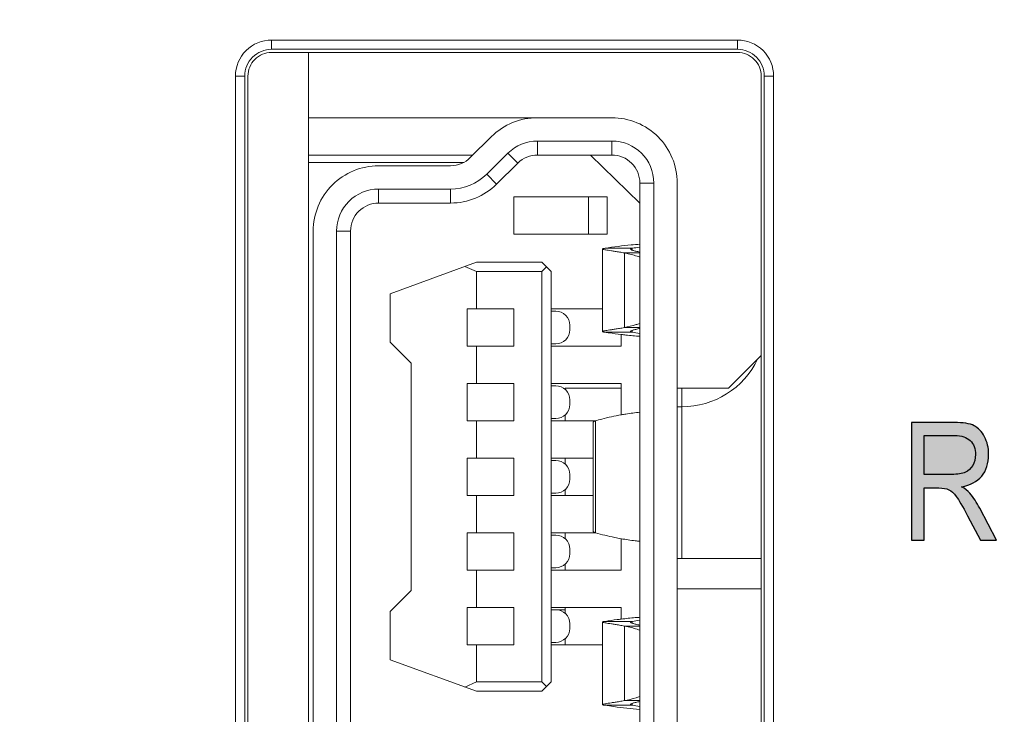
# Model space of a CAD drawing. Header units: millimetres. Extents: x -296 to 295, y -209 to 209.
# Tile 63 of 144: x -250 to -239, y 128 to 136. Entities that reach past the tile are written whole.
import ezdxf

# ---------------------------------------------------------------- set-up
doc = ezdxf.new("R2010")
doc.units = ezdxf.units.MM
doc.header["$MEASUREMENT"] = 0
doc.layers.add('layer 1', color=7, linetype='Continuous')

msp = doc.modelspace()

# ---------------------------------------------------------------- hatches: boundary and pattern name
at = {"layer": 'layer 1'}
h = msp.add_hatch(color=8, dxfattribs=at)
edge = h.paths.add_edge_path()
edge.add_spline(control_points=[(-240.3942, 130.1408), (-240.3942, 130.1408), (-240.3942, 131.4038), (-240.3942, 131.4038), (-240.3942, 131.4038), (-239.9353, 131.4038), (-239.9353, 131.4038), (-239.8394, 131.4038), (-239.7689, 131.392), (-239.723, 131.3685), (-239.6774, 131.345), (-239.6401, 131.3056), (-239.6107, 131.2509), (-239.5816, 131.1959), (-239.5669, 131.1321), (-239.5669, 131.0598), (-239.5669, 130.9642), (-239.5916, 130.8869), (-239.6413, 130.8278), (-239.691, 130.7687), (-239.7633, 130.7311), (-239.8579, 130.7149), (-239.8194, 130.692), (-239.79, 130.6691), (-239.7698, 130.6456), (-239.7292, 130.5974), (-239.6933, 130.5436), (-239.6624, 130.4845), (-239.6624, 130.4845), (-239.4822, 130.1408), (-239.4822, 130.1408), (-239.4822, 130.1408), (-239.6542, 130.1408), (-239.6542, 130.1408), (-239.6542, 130.1408), (-239.7927, 130.403), (-239.7927, 130.403), (-239.8462, 130.5053), (-239.8865, 130.5747), (-239.9138, 130.6106), (-239.9409, 130.6465), (-239.967, 130.6706), (-239.9926, 130.6829), (-240.0179, 130.6955), (-240.0534, 130.7017), (-240.099, 130.7017), (-240.099, 130.7017), (-240.2566, 130.7017), (-240.2566, 130.7017), (-240.2566, 130.7017), (-240.2566, 130.1408), (-240.2566, 130.1408), (-240.2566, 130.1408), (-240.3942, 130.1408), (-240.3942, 130.1408)], knot_values=[0, 0, 0, 0, 0.0555556, 0.0555556, 0.0555556, 0.1111111, 0.1111111, 0.1111111, 0.1666667, 0.1666667, 0.1666667, 0.2222222, 0.2222222, 0.2222222, 0.2777778, 0.2777778, 0.2777778, 0.3333333, 0.3333333, 0.3333333, 0.3888889, 0.3888889, 0.3888889, 0.4444444, 0.4444444, 0.4444444, 0.5, 0.5, 0.5, 0.5555556, 0.5555556, 0.5555556, 0.6111111, 0.6111111, 0.6111111, 0.6666667, 0.6666667, 0.6666667, 0.7222222, 0.7222222, 0.7222222, 0.7777778, 0.7777778, 0.7777778, 0.8333333, 0.8333333, 0.8333333, 0.8888889, 0.8888889, 0.8888889, 0.9444444, 0.9444444, 0.9444444, 1, 1, 1, 1], degree=3, periodic=1)
h = msp.add_hatch(color=8, dxfattribs=at)
edge = h.paths.add_edge_path()
edge.add_spline(control_points=[(-240.2566, 130.8464), (-240.2566, 130.8464), (-239.9626, 130.8464), (-239.9626, 130.8464), (-239.8982, 130.8464), (-239.8497, 130.854), (-239.8162, 130.8696), (-239.783, 130.8852), (-239.7568, 130.9096), (-239.7371, 130.9428), (-239.7177, 130.9763), (-239.708, 131.0151), (-239.708, 131.0592), (-239.708, 131.123), (-239.7265, 131.1733), (-239.7639, 131.2097), (-239.8012, 131.2462), (-239.8565, 131.2644), (-239.93, 131.2644), (-239.93, 131.2644), (-240.2566, 131.2644), (-240.2566, 131.2644), (-240.2566, 131.2644), (-240.2566, 130.8464), (-240.2566, 130.8464)], knot_values=[0, 0, 0, 0, 0.125, 0.125, 0.125, 0.25, 0.25, 0.25, 0.375, 0.375, 0.375, 0.5, 0.5, 0.5, 0.625, 0.625, 0.625, 0.75, 0.75, 0.75, 0.875, 0.875, 0.875, 1, 1, 1, 1], degree=3, periodic=1)

# ---------------------------------------------------------------- linework, layer by layer
at = {"layer": 'layer 1', "color": 1, "lineweight": 0}
msp.add_open_spline([(295.3283, 209.2747), (295.3283, 209.2747), (295.3283, -208.9236), (295.3283, -208.9236), (295.3283, -208.9236), (-296.1944, -208.9236), (-296.1944, -208.9236), (-296.1944, -208.9236), (-296.1944, 209.2747), (-296.1944, 209.2747), (-296.1944, 209.2747), (295.3283, 209.2747), (295.3283, 209.2747)], degree=3, knots=[0, 0, 0, 0, 0.25, 0.25, 0.25, 0.5, 0.5, 0.5, 0.75, 0.75, 0.75, 1, 1, 1, 1], dxfattribs=at)
at = {"layer": 'layer 1', "color": 5, "lineweight": 0}
msp.add_open_spline([(-281.2487, 194.7284), (-281.2487, 194.7284), (-281.2487, -197.0649), (-281.2487, -197.0649), (-281.2487, -197.0649), (283.3586, -197.0649), (283.3586, -197.0649)], degree=3, knots=[0, 0, 0, 0, 0.5, 0.5, 0.5, 1, 1, 1, 1], dxfattribs=at)
at = {"layer": 'layer 1', "lineweight": 9}
msp.add_open_spline([(-241.2543, 116.9314), (-241.2543, 117.4836), (-241.702, 117.9314), (-242.2543, 117.9314), (-242.8066, 117.9314), (-243.2543, 117.4836), (-243.2543, 116.9314), (-243.2543, 116.3791), (-242.8066, 115.9314), (-242.2543, 115.9314), (-241.702, 115.9313), (-241.2543, 116.3791), (-241.2543, 116.9313), (-241.2543, 143.4369), (-241.2543, 90.4258), (-241.2543, 116.9314)], degree=3, knots=[0, 0, 0, 0, 0.25, 0.25, 0.25, 0.5, 0.5, 0.5, 0.75, 0.75, 0.75, 1, 1, 1, 1.0001, 1.0001, 1.0001, 1.0001], dxfattribs=at)
at = {"layer": 'layer 1', "color": 8, "lineweight": 9}
for points, knots in [([(-247.2503, 135.5045), (-247.353, 135.5045), (-247.4515, 135.4637), (-247.5241, 135.3911), (-247.5967, 135.3185), (-247.6375, 135.22), (-247.6375, 135.1173)], [0, 0, 0, 0, 0.5, 0.5, 0.5, 1, 1, 1, 1]), ([(-241.8711, 135.1173), (-241.8711, 135.22), (-241.9119, 135.3185), (-241.9845, 135.3911), (-242.0571, 135.4637), (-242.1556, 135.5045), (-242.2583, 135.5045)], [0, 0, 0, 0, 0.5, 0.5, 0.5, 1, 1, 1, 1]), ([(-247.2503, 135.4045), (-247.3265, 135.4045), (-247.3995, 135.3742), (-247.4534, 135.3204), (-247.5072, 135.2665), (-247.5375, 135.1935), (-247.5375, 135.1173)], [0, 0, 0, 0, 0.5, 0.5, 0.5, 1, 1, 1, 1]), ([(-247.2503, 135.3713), (-247.3177, 135.3713), (-247.3823, 135.3445), (-247.4299, 135.2969), (-247.4775, 135.2493), (-247.5043, 135.1847), (-247.5043, 135.1173)], [0, 0, 0, 0, 0.5, 0.5, 0.5, 1, 1, 1, 1]), ([(-241.9711, 135.1173), (-241.9711, 135.1935), (-242.0014, 135.2665), (-242.0552, 135.3204), (-242.1091, 135.3742), (-242.1821, 135.4045), (-242.2583, 135.4045)], [0, 0, 0, 0, 0.5, 0.5, 0.5, 1, 1, 1, 1]), ([(-242.0043, 135.1173), (-242.0043, 135.1847), (-242.0311, 135.2493), (-242.0787, 135.2969), (-242.1263, 135.3445), (-242.1909, 135.3713), (-242.2583, 135.3713)], [0, 0, 0, 0, 0.5, 0.5, 0.5, 1, 1, 1, 1]), ([(-242.9043, 133.9713), (-242.9043, 134.157), (-242.978, 134.335), (-243.1093, 134.4663), (-243.2406, 134.5976), (-243.4186, 134.6713), (-243.6043, 134.6713)], [0, 0, 0, 0, 0.5, 0.5, 0.5, 1, 1, 1, 1]), ([(-243.3043, 133.9713), (-243.3043, 134.0509), (-243.3359, 134.1272), (-243.3922, 134.1834), (-243.4484, 134.2397), (-243.5247, 134.2713), (-243.6043, 134.2713)], [0, 0, 0, 0, 0.5, 0.5, 0.5, 1, 1, 1, 1]), ([(-246.1043, 134.1563), (-246.29, 134.1563), (-246.468, 134.0826), (-246.5993, 133.9513), (-246.7306, 133.82), (-246.8043, 133.642), (-246.8043, 133.4563)], [0, 0, 0, 0, 0.5, 0.5, 0.5, 1, 1, 1, 1]), ([(-246.1043, 133.9063), (-246.2236, 133.9063), (-246.3381, 133.8589), (-246.4225, 133.7745), (-246.5069, 133.6901), (-246.5543, 133.5756), (-246.5543, 133.4563)], [0, 0, 0, 0, 0.5, 0.5, 0.5, 1, 1, 1, 1]), ([(-246.1043, 133.7563), (-246.1839, 133.7563), (-246.2602, 133.7247), (-246.3164, 133.6684), (-246.3727, 133.6122), (-246.4043, 133.5359), (-246.4043, 133.4563)], [0, 0, 0, 0, 0.5, 0.5, 0.5, 1, 1, 1, 1]), ([(-243.677, 133.2713), (-243.681, 133.2707), (-243.6849, 133.27), (-243.6889, 133.2692), (-243.6918, 133.2686), (-243.6947, 133.268), (-243.6974, 133.2673), (-243.6991, 133.2668), (-243.7008, 133.2664), (-243.7026, 133.2654), (-243.7034, 133.2649), (-243.7043, 133.2644), (-243.7043, 133.2636)], [0, 0, 0, 0, 0.25, 0.25, 0.25, 0.5, 0.5, 0.5, 0.75, 0.75, 0.75, 1, 1, 1, 1]), ([(-243.7043, 133.2636), (-243.7043, 133.263), (-243.7038, 133.2625), (-243.7033, 133.2622), (-243.7024, 133.2615), (-243.7014, 133.2611), (-243.7004, 133.2607), (-243.6989, 133.2602), (-243.6972, 133.2597), (-243.6956, 133.2592), (-243.6934, 133.2586), (-243.6911, 133.2581), (-243.6889, 133.2576), (-243.6825, 133.2563), (-243.6761, 133.2551), (-243.6697, 133.2541), (-243.6609, 133.2526), (-243.6521, 133.2512), (-243.6432, 133.2498), (-243.632, 133.248), (-243.6208, 133.2463), (-243.6096, 133.2446), (-243.5961, 133.2425), (-243.5826, 133.2404), (-243.5692, 133.2382), (-243.5536, 133.2357), (-243.538, 133.2332), (-243.5225, 133.2305), (-243.5049, 133.2276), (-243.4875, 133.2245), (-243.47, 133.2213)], [0, 0, 0, 0, 0.1, 0.1, 0.1, 0.2, 0.2, 0.2, 0.3, 0.3, 0.3, 0.4, 0.4, 0.4, 0.5, 0.5, 0.5, 0.6, 0.6, 0.6, 0.7, 0.7, 0.7, 0.8, 0.8, 0.8, 0.9, 0.9, 0.9, 1, 1, 1, 1]), ([(-243.3043, 133.3148), (-243.3354, 133.3126), (-243.3665, 133.31), (-243.3975, 133.3071), (-243.491, 133.2983), (-243.5843, 133.2863), (-243.677, 133.2713)], [0, 0, 0, 0, 0.5, 0.5, 0.5, 1, 1, 1, 1]), ([(-243.4043, 133.2636), (-243.4043, 133.2656), (-243.4021, 133.267), (-243.4, 133.268), (-243.3982, 133.2689), (-243.3965, 133.2693), (-243.3947, 133.2698), (-243.3923, 133.2704), (-243.3898, 133.2709), (-243.3873, 133.2713)], [0, 0, 0, 0, 0.3333333, 0.3333333, 0.3333333, 0.6666667, 0.6666667, 0.6666667, 1, 1, 1, 1]), ([(-243.3061, 133.2307), (-243.3202, 133.2336), (-243.3343, 133.2367), (-243.3482, 133.2402), (-243.3586, 133.2428), (-243.3689, 133.2457), (-243.3791, 133.2491), (-243.3856, 133.2512), (-243.392, 133.2536), (-243.3979, 133.2569), (-243.3996, 133.2579), (-243.4013, 133.2589), (-243.4027, 133.2604), (-243.4035, 133.2613), (-243.4043, 133.2624), (-243.4043, 133.2636)], [0, 0, 0, 0, 0.2, 0.2, 0.2, 0.4, 0.4, 0.4, 0.6, 0.6, 0.6, 0.8, 0.8, 0.8, 1, 1, 1, 1]), ([(-243.47, 133.2213), (-243.456, 133.2187), (-243.4421, 133.2159), (-243.4282, 133.2127), (-243.3862, 133.2031), (-243.3447, 133.1908), (-243.3042, 133.1761)], [0, 0, 0, 0, 0.5, 0.5, 0.5, 1, 1, 1, 1]), ([(-244.0543, 132.4463), (-244.0543, 132.4861), (-244.0701, 132.5242), (-244.0982, 132.5524), (-244.1264, 132.5805), (-244.1645, 132.5963), (-244.2043, 132.5963)], [0, 0, 0, 0, 0.5, 0.5, 0.5, 1, 1, 1, 1]), ([(-243.47, 132.4213), (-243.4875, 132.4181), (-243.5049, 132.415), (-243.5225, 132.4121), (-243.538, 132.4094), (-243.5536, 132.4069), (-243.5692, 132.4044), (-243.5827, 132.4022), (-243.5961, 132.4001), (-243.6096, 132.3981), (-243.6208, 132.3963), (-243.632, 132.3946), (-243.6432, 132.3929), (-243.6521, 132.3915), (-243.6609, 132.3901), (-243.6697, 132.3886), (-243.6761, 132.3875), (-243.6825, 132.3863), (-243.6889, 132.385), (-243.6911, 132.3845), (-243.6934, 132.384), (-243.6956, 132.3833), (-243.6972, 132.3829), (-243.6989, 132.3824), (-243.7004, 132.3818), (-243.7014, 132.3815), (-243.7024, 132.3811), (-243.7033, 132.3804), (-243.7038, 132.38), (-243.7043, 132.3796), (-243.7043, 132.379)], [0, 0, 0, 0, 0.1, 0.1, 0.1, 0.2, 0.2, 0.2, 0.3, 0.3, 0.3, 0.4, 0.4, 0.4, 0.5, 0.5, 0.5, 0.6, 0.6, 0.6, 0.7, 0.7, 0.7, 0.8, 0.8, 0.8, 0.9, 0.9, 0.9, 1, 1, 1, 1]), ([(-243.3042, 132.4665), (-243.3178, 132.4616), (-243.3315, 132.4569), (-243.3453, 132.4525), (-243.3861, 132.4395), (-243.4278, 132.429), (-243.47, 132.4213)], [0, 0, 0, 0, 0.5, 0.5, 0.5, 1, 1, 1, 1]), ([(-243.4043, 132.379), (-243.4043, 132.3802), (-243.4035, 132.3813), (-243.4027, 132.3822), (-243.4013, 132.3837), (-243.3996, 132.3847), (-243.3979, 132.3856), (-243.392, 132.3889), (-243.3856, 132.3913), (-243.3791, 132.3935), (-243.3689, 132.3969), (-243.3586, 132.3997), (-243.3482, 132.4023), (-243.3343, 132.4058), (-243.3202, 132.409), (-243.3061, 132.4119)], [0, 0, 0, 0, 0.2, 0.2, 0.2, 0.4, 0.4, 0.4, 0.6, 0.6, 0.6, 0.8, 0.8, 0.8, 1, 1, 1, 1]), ([(-244.2043, 132.2463), (-244.1645, 132.2463), (-244.1264, 132.2621), (-244.0982, 132.2902), (-244.0701, 132.3184), (-244.0543, 132.3565), (-244.0543, 132.3963)], [0, 0, 0, 0, 0.5, 0.5, 0.5, 1, 1, 1, 1]), ([(-243.7043, 132.379), (-243.7043, 132.3782), (-243.7034, 132.3776), (-243.7026, 132.3772), (-243.7008, 132.3762), (-243.6991, 132.3758), (-243.6974, 132.3753), (-243.6947, 132.3746), (-243.6918, 132.374), (-243.6889, 132.3734), (-243.6849, 132.3726), (-243.681, 132.3719), (-243.677, 132.3713)], [0, 0, 0, 0, 0.25, 0.25, 0.25, 0.5, 0.5, 0.5, 0.75, 0.75, 0.75, 1, 1, 1, 1]), ([(-243.677, 132.3713), (-243.6627, 132.369), (-243.6483, 132.3667), (-243.6339, 132.3645), (-243.5908, 132.358), (-243.5476, 132.3521), (-243.5043, 132.347)], [0, 0, 0, 0, 0.5, 0.5, 0.5, 1, 1, 1, 1]), ([(-243.5043, 132.347), (-243.4876, 132.345), (-243.471, 132.3431), (-243.4543, 132.3413), (-243.4044, 132.3359), (-243.3544, 132.3314), (-243.3043, 132.3278)], [0, 0, 0, 0, 0.5, 0.5, 0.5, 1, 1, 1, 1]), ([(-243.3873, 132.3713), (-243.3898, 132.3717), (-243.3923, 132.3722), (-243.3947, 132.3728), (-243.3965, 132.3733), (-243.3981, 132.3737), (-243.4, 132.3746), (-243.4021, 132.3756), (-243.4043, 132.377), (-243.4043, 132.379)], [0, 0, 0, 0, 0.3333333, 0.3333333, 0.3333333, 0.6666667, 0.6666667, 0.6666667, 1, 1, 1, 1]), ([(-244.0543, 131.6463), (-244.0543, 131.6861), (-244.0701, 131.7242), (-244.0982, 131.7524), (-244.1264, 131.7805), (-244.1645, 131.7963), (-244.2043, 131.7963)], [0, 0, 0, 0, 0.5, 0.5, 0.5, 1, 1, 1, 1]), ([(-244.2043, 131.4463), (-244.1645, 131.4463), (-244.1264, 131.4621), (-244.0982, 131.4902), (-244.0701, 131.5184), (-244.0543, 131.5565), (-244.0543, 131.5963)], [0, 0, 0, 0, 0.5, 0.5, 0.5, 1, 1, 1, 1]), ([(-243.7812, 131.4213), (-243.7582, 131.4279), (-243.7352, 131.4341), (-243.712, 131.4401), (-243.6434, 131.4579), (-243.5741, 131.473), (-243.5043, 131.4854)], [0, 0, 0, 0, 0.5, 0.5, 0.5, 1, 1, 1, 1]), ([(-243.5043, 131.4854), (-243.4877, 131.4883), (-243.471, 131.4911), (-243.4543, 131.4937), (-243.4045, 131.5016), (-243.3545, 131.508), (-243.3043, 131.5129)], [0, 0, 0, 0, 0.5, 0.5, 0.5, 1, 1, 1, 1]), ([(-243.8043, 131.4053), (-243.8043, 131.4069), (-243.8037, 131.4085), (-243.8029, 131.4098), (-243.8018, 131.4116), (-243.8002, 131.4129), (-243.7985, 131.414), (-243.7963, 131.4156), (-243.7938, 131.4168), (-243.7913, 131.4179), (-243.788, 131.4192), (-243.7846, 131.4203), (-243.7812, 131.4213)], [0, 0, 0, 0, 0.25, 0.25, 0.25, 0.5, 0.5, 0.5, 0.75, 0.75, 0.75, 1, 1, 1, 1]), ([(-244.0543, 130.8463), (-244.0543, 130.8861), (-244.0701, 130.9242), (-244.0982, 130.9524), (-244.1264, 130.9805), (-244.1645, 130.9963), (-244.2043, 130.9963)], [0, 0, 0, 0, 0.5, 0.5, 0.5, 1, 1, 1, 1]), ([(-244.2043, 130.6463), (-244.1645, 130.6463), (-244.1264, 130.6621), (-244.0982, 130.6902), (-244.0701, 130.7184), (-244.0543, 130.7565), (-244.0543, 130.7963)], [0, 0, 0, 0, 0.5, 0.5, 0.5, 1, 1, 1, 1]), ([(-244.0543, 130.0463), (-244.0543, 130.0861), (-244.0701, 130.1242), (-244.0982, 130.1524), (-244.1264, 130.1805), (-244.1645, 130.1963), (-244.2043, 130.1963)], [0, 0, 0, 0, 0.5, 0.5, 0.5, 1, 1, 1, 1]), ([(-243.7812, 130.2213), (-243.7846, 130.2223), (-243.788, 130.2234), (-243.7913, 130.2248), (-243.7938, 130.2258), (-243.7963, 130.227), (-243.7985, 130.2286), (-243.8002, 130.2297), (-243.8018, 130.2311), (-243.8029, 130.2328), (-243.8037, 130.2341), (-243.8043, 130.2358), (-243.8043, 130.2374)], [0, 0, 0, 0, 0.25, 0.25, 0.25, 0.5, 0.5, 0.5, 0.75, 0.75, 0.75, 1, 1, 1, 1]), ([(-243.5043, 130.1572), (-243.5275, 130.1613), (-243.5505, 130.1657), (-243.5736, 130.1704), (-243.6434, 130.1847), (-243.7127, 130.2017), (-243.7812, 130.2213)], [0, 0, 0, 0, 0.5, 0.5, 0.5, 1, 1, 1, 1]), ([(-243.3043, 130.1297), (-243.321, 130.1313), (-243.3377, 130.1331), (-243.3543, 130.1351), (-243.4045, 130.141), (-243.4545, 130.1484), (-243.5043, 130.1572)], [0, 0, 0, 0, 0.5, 0.5, 0.5, 1, 1, 1, 1]), ([(-244.2043, 129.8463), (-244.1645, 129.8463), (-244.1264, 129.8621), (-244.0982, 129.8902), (-244.0701, 129.9184), (-244.0543, 129.9565), (-244.0543, 129.9963)], [0, 0, 0, 0, 0.5, 0.5, 0.5, 1, 1, 1, 1]), ([(-244.0543, 129.2463), (-244.0543, 129.2861), (-244.0701, 129.3242), (-244.0982, 129.3524), (-244.1264, 129.3805), (-244.1645, 129.3963), (-244.2043, 129.3963)], [0, 0, 0, 0, 0.5, 0.5, 0.5, 1, 1, 1, 1]), ([(-243.677, 129.2713), (-243.681, 129.2707), (-243.6849, 129.27), (-243.6889, 129.2692), (-243.6918, 129.2686), (-243.6947, 129.268), (-243.6974, 129.2673), (-243.6991, 129.2668), (-243.7008, 129.2664), (-243.7026, 129.2654), (-243.7034, 129.2649), (-243.7043, 129.2644), (-243.7043, 129.2636)], [0, 0, 0, 0, 0.25, 0.25, 0.25, 0.5, 0.5, 0.5, 0.75, 0.75, 0.75, 1, 1, 1, 1]), ([(-243.7043, 129.2636), (-243.7043, 129.263), (-243.7038, 129.2625), (-243.7033, 129.2622), (-243.7024, 129.2615), (-243.7014, 129.2611), (-243.7004, 129.2607), (-243.6989, 129.2602), (-243.6972, 129.2597), (-243.6956, 129.2592), (-243.6934, 129.2586), (-243.6911, 129.2581), (-243.6889, 129.2576), (-243.6825, 129.2563), (-243.6761, 129.2551), (-243.6697, 129.2541), (-243.6609, 129.2526), (-243.6521, 129.2512), (-243.6432, 129.2498), (-243.632, 129.248), (-243.6208, 129.2463), (-243.6096, 129.2446), (-243.5961, 129.2425), (-243.5826, 129.2404), (-243.5692, 129.2382), (-243.5536, 129.2357), (-243.538, 129.2332), (-243.5225, 129.2305), (-243.5049, 129.2276), (-243.4875, 129.2245), (-243.47, 129.2213)], [0, 0, 0, 0, 0.1, 0.1, 0.1, 0.2, 0.2, 0.2, 0.3, 0.3, 0.3, 0.4, 0.4, 0.4, 0.5, 0.5, 0.5, 0.6, 0.6, 0.6, 0.7, 0.7, 0.7, 0.8, 0.8, 0.8, 0.9, 0.9, 0.9, 1, 1, 1, 1]), ([(-243.5043, 129.2956), (-243.5187, 129.2939), (-243.5331, 129.2921), (-243.5475, 129.2902), (-243.5908, 129.2846), (-243.634, 129.2783), (-243.677, 129.2713)], [0, 0, 0, 0, 0.5, 0.5, 0.5, 1, 1, 1, 1]), ([(-243.3043, 129.3148), (-243.321, 129.3136), (-243.3376, 129.3123), (-243.3543, 129.3109), (-243.4044, 129.3067), (-243.4544, 129.3016), (-243.5043, 129.2956)], [0, 0, 0, 0, 0.5, 0.5, 0.5, 1, 1, 1, 1]), ([(-243.4043, 129.2636), (-243.4043, 129.2656), (-243.4021, 129.267), (-243.4, 129.268), (-243.3981, 129.2689), (-243.3965, 129.2693), (-243.3947, 129.2698), (-243.3923, 129.2704), (-243.3898, 129.2709), (-243.3873, 129.2713)], [0, 0, 0, 0, 0.3333333, 0.3333333, 0.3333333, 0.6666667, 0.6666667, 0.6666667, 1, 1, 1, 1]), ([(-243.3061, 129.2307), (-243.3202, 129.2336), (-243.3343, 129.2368), (-243.3482, 129.2403), (-243.3586, 129.2429), (-243.3689, 129.2457), (-243.3791, 129.2491), (-243.3856, 129.2513), (-243.392, 129.2537), (-243.3979, 129.257), (-243.3996, 129.2579), (-243.4013, 129.2589), (-243.4027, 129.2604), (-243.4035, 129.2613), (-243.4043, 129.2624), (-243.4043, 129.2636)], [0, 0, 0, 0, 0.2, 0.2, 0.2, 0.4, 0.4, 0.4, 0.6, 0.6, 0.6, 0.8, 0.8, 0.8, 1, 1, 1, 1]), ([(-244.2043, 129.0463), (-244.1645, 129.0463), (-244.1264, 129.0621), (-244.0982, 129.0902), (-244.0701, 129.1184), (-244.0543, 129.1565), (-244.0543, 129.1963)], [0, 0, 0, 0, 0.5, 0.5, 0.5, 1, 1, 1, 1]), ([(-243.47, 129.2213), (-243.456, 129.2187), (-243.4421, 129.2159), (-243.4282, 129.2127), (-243.3862, 129.2031), (-243.3447, 129.1908), (-243.3042, 129.1761)], [0, 0, 0, 0, 0.5, 0.5, 0.5, 1, 1, 1, 1]), ([(-243.47, 128.4213), (-243.4875, 128.4181), (-243.5049, 128.415), (-243.5225, 128.4121), (-243.538, 128.4094), (-243.5536, 128.4069), (-243.5692, 128.4044), (-243.5826, 128.4022), (-243.5961, 128.4001), (-243.6096, 128.398), (-243.6208, 128.3963), (-243.632, 128.3946), (-243.6432, 128.3928), (-243.6521, 128.3914), (-243.6609, 128.39), (-243.6697, 128.3885), (-243.6761, 128.3875), (-243.6825, 128.3863), (-243.6889, 128.385), (-243.6911, 128.3845), (-243.6934, 128.384), (-243.6956, 128.3834), (-243.6972, 128.3829), (-243.6989, 128.3824), (-243.7004, 128.3819), (-243.7014, 128.3815), (-243.7024, 128.3811), (-243.7033, 128.3804), (-243.7038, 128.3801), (-243.7043, 128.3796), (-243.7043, 128.379)], [0, 0, 0, 0, 0.1, 0.1, 0.1, 0.2, 0.2, 0.2, 0.3, 0.3, 0.3, 0.4, 0.4, 0.4, 0.5, 0.5, 0.5, 0.6, 0.6, 0.6, 0.7, 0.7, 0.7, 0.8, 0.8, 0.8, 0.9, 0.9, 0.9, 1, 1, 1, 1]), ([(-243.3042, 128.4665), (-243.3178, 128.4616), (-243.3315, 128.4569), (-243.3453, 128.4525), (-243.3861, 128.4395), (-243.4278, 128.429), (-243.47, 128.4213)], [0, 0, 0, 0, 0.5, 0.5, 0.5, 1, 1, 1, 1]), ([(-243.4043, 128.379), (-243.4043, 128.3802), (-243.4035, 128.3813), (-243.4027, 128.3822), (-243.4013, 128.3837), (-243.3996, 128.3847), (-243.3979, 128.3856), (-243.392, 128.3889), (-243.3856, 128.3913), (-243.3791, 128.3935), (-243.3689, 128.3969), (-243.3586, 128.3997), (-243.3482, 128.4023), (-243.3343, 128.4058), (-243.3202, 128.409), (-243.3061, 128.4119)], [0, 0, 0, 0, 0.2, 0.2, 0.2, 0.4, 0.4, 0.4, 0.6, 0.6, 0.6, 0.8, 0.8, 0.8, 1, 1, 1, 1]), ([(-243.7043, 128.379), (-243.7043, 128.3782), (-243.7034, 128.3777), (-243.7026, 128.3772), (-243.7008, 128.3762), (-243.6991, 128.3758), (-243.6974, 128.3753), (-243.6947, 128.3746), (-243.6918, 128.374), (-243.6889, 128.3734), (-243.6849, 128.3726), (-243.681, 128.3719), (-243.677, 128.3713)], [0, 0, 0, 0, 0.25, 0.25, 0.25, 0.5, 0.5, 0.5, 0.75, 0.75, 0.75, 1, 1, 1, 1]), ([(-243.677, 128.3713), (-243.646, 128.3663), (-243.615, 128.3616), (-243.5839, 128.3573), (-243.4911, 128.3443), (-243.3978, 128.3345), (-243.3043, 128.3278)], [0, 0, 0, 0, 0.5, 0.5, 0.5, 1, 1, 1, 1]), ([(-243.3873, 128.3713), (-243.3898, 128.3717), (-243.3923, 128.3722), (-243.3947, 128.3728), (-243.3965, 128.3733), (-243.3981, 128.3737), (-243.4, 128.3746), (-243.4021, 128.3756), (-243.4043, 128.377), (-243.4043, 128.379)], [0, 0, 0, 0, 0.3333333, 0.3333333, 0.3333333, 0.6666667, 0.6666667, 0.6666667, 1, 1, 1, 1])]:
    msp.add_open_spline(points, degree=3, knots=knots, dxfattribs=at)
for points in [[(-247.2503, 135.5045), (-247.2503, 135.5045), (-247.2503, 135.4045), (-247.2503, 135.4045)], [(-247.2503, 135.5045), (-247.2503, 135.5045), (-242.2583, 135.5045), (-242.2583, 135.5045)], [(-242.2583, 135.5045), (-242.2583, 135.5045), (-242.2583, 135.4045), (-242.2583, 135.4045)], [(-247.2503, 135.4045), (-247.2503, 135.4045), (-242.2583, 135.4045), (-242.2583, 135.4045)], [(-242.2583, 135.3713), (-242.2583, 135.3713), (-247.2503, 135.3713), (-247.2503, 135.3713)], [(-246.8543, 135.3713), (-246.8543, 135.3713), (-246.8543, 126.2713), (-246.8543, 126.2713)], [(-247.6375, 126.5253), (-247.6375, 126.5253), (-247.6375, 135.1173), (-247.6375, 135.1173)], [(-247.6375, 135.1173), (-247.6375, 135.1173), (-247.5375, 135.1173), (-247.5375, 135.1173)], [(-247.5375, 126.5253), (-247.5375, 126.5253), (-247.5375, 135.1173), (-247.5375, 135.1173)], [(-247.5043, 135.1173), (-247.5043, 135.1173), (-247.5043, 126.5253), (-247.5043, 126.5253)], [(-242.0043, 126.5253), (-242.0043, 126.5253), (-242.0043, 135.1173), (-242.0043, 135.1173)], [(-241.9711, 135.1173), (-241.9711, 135.1173), (-241.9711, 126.5253), (-241.9711, 126.5253)], [(-241.8711, 135.1173), (-241.8711, 135.1173), (-241.9711, 135.1173), (-241.9711, 135.1173)], [(-241.8711, 135.1173), (-241.8711, 135.1173), (-241.8711, 126.5253), (-241.8711, 126.5253)], [(-246.8543, 134.6713), (-246.8543, 134.6713), (-243.6043, 134.6713), (-243.6043, 134.6713)], [(-244.4009, 134.6713), (-244.5854, 134.6713), (-244.7624, 134.5985), (-244.8935, 134.4687)], [(-245.1212, 134.2431), (-245.1212, 134.2431), (-244.8935, 134.4687), (-244.8935, 134.4687)], [(-244.4009, 134.4213), (-244.5195, 134.4213), (-244.6333, 134.3745), (-244.7175, 134.291)], [(-244.4009, 134.4213), (-244.4009, 134.4213), (-244.4009, 134.2713), (-244.4009, 134.2713)], [(-243.6043, 134.4213), (-243.6043, 134.4213), (-244.4009, 134.4213), (-244.4009, 134.4213)], [(-243.6043, 134.2713), (-243.6043, 134.2713), (-243.6043, 134.4213), (-243.6043, 134.4213)], [(-243.1543, 133.9713), (-243.1543, 134.2198), (-243.3558, 134.4213), (-243.6043, 134.4213)], [(-245.0927, 134.2713), (-245.0927, 134.2713), (-246.8543, 134.2713), (-246.8543, 134.2713)], [(-245.3323, 134.1563), (-245.2532, 134.1563), (-245.1773, 134.1875), (-245.1212, 134.2431)], [(-244.7175, 134.291), (-244.7175, 134.291), (-244.9452, 134.0655), (-244.9452, 134.0655)], [(-244.7175, 134.291), (-244.7175, 134.291), (-244.612, 134.1845), (-244.612, 134.1845)], [(-244.4009, 134.2713), (-244.4799, 134.2713), (-244.5558, 134.2401), (-244.612, 134.1845)], [(-243.6043, 134.2713), (-243.6043, 134.2713), (-244.4009, 134.2713), (-244.4009, 134.2713)], [(-243.3043, 133.7563), (-243.3043, 133.7563), (-243.8348, 134.2713), (-243.8348, 134.2713)], [(-246.8543, 134.1913), (-246.8543, 134.1913), (-245.1946, 134.1913), (-245.1946, 134.1913)], [(-246.1043, 134.1563), (-246.1043, 134.1563), (-245.3323, 134.1563), (-245.3323, 134.1563)], [(-244.612, 134.1845), (-244.612, 134.1845), (-244.8397, 133.9589), (-244.8397, 133.9589)], [(-245.3323, 133.9063), (-245.1873, 133.9063), (-245.0482, 133.9635), (-244.9452, 134.0655)], [(-244.8397, 133.9589), (-244.8397, 133.9589), (-244.9452, 134.0655), (-244.9452, 134.0655)], [(-246.1043, 133.9063), (-246.1043, 133.9063), (-246.1043, 133.7563), (-246.1043, 133.7563)], [(-245.3323, 133.9063), (-245.3323, 133.9063), (-246.1043, 133.9063), (-246.1043, 133.9063)], [(-245.3323, 133.7563), (-245.1478, 133.7563), (-244.9708, 133.8291), (-244.8397, 133.9589)], [(-245.3323, 133.7563), (-245.3323, 133.7563), (-245.3323, 133.9063), (-245.3323, 133.9063)], [(-243.3043, 127.6713), (-243.3043, 127.6713), (-243.3043, 133.9713), (-243.3043, 133.9713)], [(-243.1543, 133.9713), (-243.1543, 133.9713), (-243.3043, 133.9713), (-243.3043, 133.9713)], [(-243.1543, 127.6713), (-243.1543, 127.6713), (-243.1543, 133.9713), (-243.1543, 133.9713)], [(-242.9043, 133.9713), (-242.9043, 133.9713), (-242.9043, 127.6713), (-242.9043, 127.6713)], [(-244.6543, 133.4213), (-244.6543, 133.4213), (-244.6543, 133.8213), (-244.6543, 133.8213)], [(-244.6543, 133.8213), (-244.6543, 133.8213), (-243.6543, 133.8213), (-243.6543, 133.8213)], [(-243.8543, 133.4213), (-243.8543, 133.4213), (-243.8543, 133.8213), (-243.8543, 133.8213)], [(-243.6543, 133.8213), (-243.6543, 133.8213), (-243.6543, 133.4213), (-243.6543, 133.4213)], [(-245.3323, 133.7563), (-245.3323, 133.7563), (-246.1043, 133.7563), (-246.1043, 133.7563)], [(-246.8043, 128.1863), (-246.8043, 128.1863), (-246.8043, 133.4563), (-246.8043, 133.4563)], [(-246.5543, 133.4563), (-246.5543, 133.4563), (-246.5543, 128.1863), (-246.5543, 128.1863)], [(-246.4043, 133.4563), (-246.4043, 133.4563), (-246.5543, 133.4563), (-246.5543, 133.4563)], [(-246.4043, 128.1863), (-246.4043, 128.1863), (-246.4043, 133.4563), (-246.4043, 133.4563)], [(-243.6543, 133.4213), (-243.6543, 133.4213), (-244.6543, 133.4213), (-244.6543, 133.4213)], [(-243.7043, 132.379), (-243.7043, 132.379), (-243.7043, 133.2636), (-243.7043, 133.2636)], [(-243.677, 133.2713), (-243.677, 133.2713), (-243.3873, 133.2713), (-243.3873, 133.2713)], [(-243.3043, 133.2839), (-243.332, 133.28), (-243.3597, 133.2758), (-243.3873, 133.2713)], [(-243.3873, 133.2713), (-243.3873, 133.2713), (-243.3873, 133.2528), (-243.3873, 133.2528)], [(-243.47, 133.2213), (-243.47, 133.2213), (-243.47, 132.4213), (-243.47, 132.4213)], [(-243.3043, 133.2213), (-243.3043, 133.2213), (-243.47, 133.2213), (-243.47, 133.2213)], [(-245.9793, 132.7846), (-245.9793, 132.7846), (-245.0543, 133.1213), (-245.0543, 133.1213)], [(-245.1799, 133.0756), (-245.1799, 133.0756), (-245.0543, 133.0213), (-245.0543, 133.0213)], [(-245.0543, 133.1213), (-245.0543, 133.1213), (-244.3543, 133.1213), (-244.3543, 133.1213)], [(-244.3543, 133.1213), (-244.3543, 133.1213), (-244.2543, 133.0213), (-244.2543, 133.0213)], [(-244.3543, 133.0213), (-244.3543, 133.0213), (-244.3043, 133.0713), (-244.3043, 133.0713)], [(-245.0543, 133.0213), (-245.0543, 133.0213), (-245.0543, 132.6213), (-245.0543, 132.6213)], [(-244.3543, 133.0213), (-244.3543, 133.0213), (-245.0543, 133.0213), (-245.0543, 133.0213)], [(-244.3543, 128.6213), (-244.3543, 128.6213), (-244.3543, 133.0213), (-244.3543, 133.0213)], [(-244.2543, 133.0213), (-244.2543, 133.0213), (-244.2543, 128.6213), (-244.2543, 128.6213)], [(-245.9793, 132.2646), (-245.9793, 132.2646), (-245.9793, 132.7846), (-245.9793, 132.7846)], [(-245.1543, 132.6213), (-245.1543, 132.6213), (-245.1543, 132.2213), (-245.1543, 132.2213)], [(-245.1543, 132.6213), (-245.1543, 132.6213), (-244.6543, 132.6213), (-244.6543, 132.6213)], [(-244.6543, 132.2213), (-244.6543, 132.2213), (-244.6543, 132.6213), (-244.6543, 132.6213)], [(-244.2543, 132.6213), (-244.2543, 132.6213), (-243.7043, 132.6213), (-243.7043, 132.6213)], [(-244.2043, 132.5963), (-244.2043, 132.5963), (-244.2543, 132.5963), (-244.2543, 132.5963)], [(-244.0543, 132.4463), (-244.0543, 132.4463), (-244.0543, 132.3963), (-244.0543, 132.3963)], [(-243.47, 132.4213), (-243.47, 132.4213), (-243.3043, 132.4213), (-243.3043, 132.4213)], [(-243.3873, 132.3713), (-243.3873, 132.3713), (-243.677, 132.3713), (-243.677, 132.3713)], [(-243.5043, 132.3473), (-243.5043, 132.3473), (-243.5043, 132.2213), (-243.5043, 132.2213)], [(-243.3873, 132.3897), (-243.3873, 132.3897), (-243.3873, 132.3713), (-243.3873, 132.3713)], [(-243.3873, 132.3713), (-243.3597, 132.3668), (-243.332, 132.3626), (-243.3043, 132.3587)], [(-245.7543, 132.0396), (-245.7543, 132.0396), (-245.9793, 132.2646), (-245.9793, 132.2646)], [(-244.6543, 132.2213), (-244.6543, 132.2213), (-245.1543, 132.2213), (-245.1543, 132.2213)], [(-245.0543, 132.2213), (-245.0543, 132.2213), (-245.0543, 131.8213), (-245.0543, 131.8213)], [(-244.2043, 132.2463), (-244.2043, 132.2463), (-244.2543, 132.2463), (-244.2543, 132.2463)], [(-243.5043, 132.2213), (-243.5043, 132.2213), (-244.2543, 132.2213), (-244.2543, 132.2213)], [(-242.3543, 131.7713), (-242.3543, 131.7713), (-242.0043, 132.1213), (-242.0043, 132.1213)], [(-245.7543, 129.603), (-245.7543, 129.603), (-245.7543, 132.0396), (-245.7543, 132.0396)], [(-242.8543, 131.5713), (-242.5078, 131.5713), (-242.192, 131.7702), (-242.0425, 132.0828)], [(-245.1543, 131.8213), (-245.1543, 131.8213), (-245.1543, 131.4213), (-245.1543, 131.4213)], [(-245.1543, 131.8213), (-245.1543, 131.8213), (-244.6543, 131.8213), (-244.6543, 131.8213)], [(-244.6543, 131.4213), (-244.6543, 131.4213), (-244.6543, 131.8213), (-244.6543, 131.8213)], [(-244.2543, 131.8213), (-244.2543, 131.8213), (-243.5043, 131.8213), (-243.5043, 131.8213)], [(-244.2043, 131.7963), (-244.2043, 131.7963), (-244.2543, 131.7963), (-244.2543, 131.7963)], [(-243.5043, 131.8213), (-243.5043, 131.8213), (-243.5043, 131.4836), (-243.5043, 131.4836)], [(-244.1043, 131.7713), (-244.1043, 131.7713), (-244.1043, 131.7558), (-244.1043, 131.7558)], [(-243.5043, 131.7713), (-243.5043, 131.7713), (-244.1043, 131.7713), (-244.1043, 131.7713)], [(-242.3543, 131.7713), (-242.3543, 131.7713), (-242.9043, 131.7713), (-242.9043, 131.7713)], [(-242.8543, 131.7713), (-242.8543, 131.7713), (-242.8543, 131.5713), (-242.8543, 131.5713)], [(-244.0543, 131.6463), (-244.0543, 131.6463), (-244.0543, 131.5963), (-244.0543, 131.5963)], [(-242.9043, 131.5713), (-242.9043, 131.5713), (-242.8543, 131.5713), (-242.8543, 131.5713)], [(-242.8543, 129.9463), (-242.8543, 129.9463), (-242.8543, 131.5713), (-242.8543, 131.5713)], [(-244.1043, 131.4868), (-244.1043, 131.4868), (-244.1043, 131.4213), (-244.1043, 131.4213)], [(-244.6543, 131.4213), (-244.6543, 131.4213), (-245.1543, 131.4213), (-245.1543, 131.4213)], [(-245.0543, 131.4213), (-245.0543, 131.4213), (-245.0543, 131.0213), (-245.0543, 131.0213)], [(-244.2043, 131.4463), (-244.2043, 131.4463), (-244.2543, 131.4463), (-244.2543, 131.4463)], [(-243.7812, 131.4213), (-243.7812, 131.4213), (-244.2543, 131.4213), (-244.2543, 131.4213)], [(-243.8043, 131.4052), (-243.8043, 131.4052), (-243.8043, 130.2374), (-243.8043, 130.2374)], [(-243.7812, 131.4213), (-243.7812, 131.4213), (-243.7812, 130.2213), (-243.7812, 130.2213)], [(-245.1543, 131.0213), (-245.1543, 131.0213), (-245.1543, 130.6213), (-245.1543, 130.6213)], [(-245.1543, 131.0213), (-245.1543, 131.0213), (-244.6543, 131.0213), (-244.6543, 131.0213)], [(-244.6543, 130.6213), (-244.6543, 130.6213), (-244.6543, 131.0213), (-244.6543, 131.0213)], [(-244.2543, 131.0213), (-244.2543, 131.0213), (-243.8043, 131.0213), (-243.8043, 131.0213)], [(-244.2043, 130.9963), (-244.2043, 130.9963), (-244.2543, 130.9963), (-244.2543, 130.9963)], [(-244.1043, 131.0213), (-244.1043, 131.0213), (-244.1043, 130.9558), (-244.1043, 130.9558)], [(-244.0543, 130.8463), (-244.0543, 130.8463), (-244.0543, 130.7963), (-244.0543, 130.7963)], [(-244.6543, 130.6213), (-244.6543, 130.6213), (-245.1543, 130.6213), (-245.1543, 130.6213)], [(-245.0543, 130.6213), (-245.0543, 130.6213), (-245.0543, 130.2213), (-245.0543, 130.2213)], [(-244.2043, 130.6463), (-244.2043, 130.6463), (-244.2543, 130.6463), (-244.2543, 130.6463)], [(-243.8043, 130.6213), (-243.8043, 130.6213), (-244.2543, 130.6213), (-244.2543, 130.6213)], [(-244.1043, 130.6868), (-244.1043, 130.6868), (-244.1043, 130.6213), (-244.1043, 130.6213)], [(-245.1543, 130.2213), (-245.1543, 130.2213), (-245.1543, 129.8213), (-245.1543, 129.8213)], [(-245.1543, 130.2213), (-245.1543, 130.2213), (-244.6543, 130.2213), (-244.6543, 130.2213)], [(-244.6543, 129.8213), (-244.6543, 129.8213), (-244.6543, 130.2213), (-244.6543, 130.2213)], [(-244.2543, 130.2213), (-244.2543, 130.2213), (-243.7812, 130.2213), (-243.7812, 130.2213)], [(-244.2043, 130.1963), (-244.2043, 130.1963), (-244.2543, 130.1963), (-244.2543, 130.1963)], [(-244.1043, 130.2213), (-244.1043, 130.2213), (-244.1043, 130.1558), (-244.1043, 130.1558)], [(-243.5043, 130.159), (-243.5043, 130.159), (-243.5043, 129.8213), (-243.5043, 129.8213)], [(-244.0543, 130.0463), (-244.0543, 130.0463), (-244.0543, 129.9963), (-244.0543, 129.9963)], [(-244.1043, 129.8868), (-244.1043, 129.8868), (-244.1043, 129.8213), (-244.1043, 129.8213)], [(-242.9043, 129.9463), (-242.9043, 129.9463), (-242.0043, 129.9463), (-242.0043, 129.9463)], [(-244.6543, 129.8213), (-244.6543, 129.8213), (-245.1543, 129.8213), (-245.1543, 129.8213)], [(-245.0543, 129.8213), (-245.0543, 129.8213), (-245.0543, 129.4213), (-245.0543, 129.4213)], [(-244.2043, 129.8463), (-244.2043, 129.8463), (-244.2543, 129.8463), (-244.2543, 129.8463)], [(-243.5043, 129.8213), (-243.5043, 129.8213), (-244.2543, 129.8213), (-244.2543, 129.8213)], [(-245.9793, 129.378), (-245.9793, 129.378), (-245.7543, 129.603), (-245.7543, 129.603)], [(-242.9043, 129.6213), (-242.9043, 129.6213), (-242.0043, 129.6213), (-242.0043, 129.6213)], [(-245.9793, 128.858), (-245.9793, 128.858), (-245.9793, 129.378), (-245.9793, 129.378)], [(-245.1543, 129.4213), (-245.1543, 129.4213), (-245.1543, 129.0213), (-245.1543, 129.0213)], [(-245.1543, 129.4213), (-245.1543, 129.4213), (-244.6543, 129.4213), (-244.6543, 129.4213)], [(-244.6543, 129.0213), (-244.6543, 129.0213), (-244.6543, 129.4213), (-244.6543, 129.4213)], [(-244.2543, 129.4213), (-244.2543, 129.4213), (-243.5043, 129.4213), (-243.5043, 129.4213)], [(-244.2043, 129.3963), (-244.2043, 129.3963), (-244.2543, 129.3963), (-244.2543, 129.3963)], [(-244.104, 129.3963), (-244.104, 129.3963), (-244.2043, 129.3963), (-244.2043, 129.3963)], [(-244.1043, 129.4213), (-244.1043, 129.4213), (-244.1043, 129.3558), (-244.1043, 129.3558)], [(-244.104, 129.4213), (-244.104, 129.4213), (-244.104, 129.3555), (-244.104, 129.3555)], [(-243.5043, 129.4213), (-243.5043, 129.4213), (-243.5043, 129.2953), (-243.5043, 129.2953)], [(-244.0543, 129.2463), (-244.0543, 129.2463), (-244.0543, 129.1963), (-244.0543, 129.1963)], [(-243.7043, 128.379), (-243.7043, 128.379), (-243.7043, 129.2636), (-243.7043, 129.2636)], [(-243.677, 129.2713), (-243.677, 129.2713), (-243.3873, 129.2713), (-243.3873, 129.2713)], [(-243.3043, 129.2839), (-243.332, 129.28), (-243.3597, 129.2758), (-243.3873, 129.2713)], [(-243.3873, 129.2713), (-243.3873, 129.2713), (-243.3873, 129.2529), (-243.3873, 129.2529)], [(-243.47, 129.2213), (-243.47, 129.2213), (-243.47, 128.4213), (-243.47, 128.4213)], [(-243.3043, 129.2213), (-243.3043, 129.2213), (-243.47, 129.2213), (-243.47, 129.2213)], [(-244.2043, 129.0463), (-244.2043, 129.0463), (-244.2543, 129.0463), (-244.2543, 129.0463)], [(-244.1043, 129.0868), (-244.1043, 129.0868), (-244.1043, 129.0213), (-244.1043, 129.0213)], [(-244.104, 129.0871), (-244.104, 129.0871), (-244.104, 129.0213), (-244.104, 129.0213)], [(-244.6543, 129.0213), (-244.6543, 129.0213), (-245.1543, 129.0213), (-245.1543, 129.0213)], [(-245.0543, 129.0213), (-245.0543, 129.0213), (-245.0543, 128.6213), (-245.0543, 128.6213)], [(-243.7043, 129.0213), (-243.7043, 129.0213), (-244.2543, 129.0213), (-244.2543, 129.0213)], [(-245.0543, 128.5213), (-245.0543, 128.5213), (-245.9793, 128.858), (-245.9793, 128.858)], [(-245.0543, 128.6213), (-245.0543, 128.6213), (-245.1799, 128.567), (-245.1799, 128.567)], [(-245.0543, 128.6213), (-245.0543, 128.6213), (-244.3543, 128.6213), (-244.3543, 128.6213)], [(-244.2543, 128.6213), (-244.2543, 128.6213), (-244.3543, 128.5213), (-244.3543, 128.5213)], [(-244.3043, 128.5713), (-244.3043, 128.5713), (-244.3543, 128.6213), (-244.3543, 128.6213)], [(-244.3543, 128.5213), (-244.3543, 128.5213), (-245.0543, 128.5213), (-245.0543, 128.5213)], [(-243.47, 128.4213), (-243.47, 128.4213), (-243.3043, 128.4213), (-243.3043, 128.4213)], [(-243.3873, 128.3713), (-243.3873, 128.3713), (-243.677, 128.3713), (-243.677, 128.3713)], [(-243.3873, 128.3897), (-243.3873, 128.3897), (-243.3873, 128.3713), (-243.3873, 128.3713)], [(-243.3873, 128.3713), (-243.3597, 128.3668), (-243.332, 128.3626), (-243.3043, 128.3587)]]:
    msp.add_open_spline(points, degree=3, dxfattribs=at)
at = {"layer": 'layer 1', "color": 8}
for points, knots in [([(-240.3942, 130.1408), (-240.3942, 130.1408), (-240.3942, 131.4038), (-240.3942, 131.4038), (-240.3942, 131.4038), (-239.9353, 131.4038), (-239.9353, 131.4038), (-239.8394, 131.4038), (-239.7689, 131.392), (-239.723, 131.3685), (-239.6774, 131.345), (-239.6401, 131.3056), (-239.6107, 131.2509), (-239.5816, 131.1959), (-239.5669, 131.1321), (-239.5669, 131.0598), (-239.5669, 130.9642), (-239.5916, 130.8869), (-239.6413, 130.8278), (-239.691, 130.7687), (-239.7633, 130.7311), (-239.8579, 130.7149), (-239.8194, 130.692), (-239.79, 130.6691), (-239.7698, 130.6456), (-239.7292, 130.5974), (-239.6933, 130.5436), (-239.6624, 130.4845), (-239.6624, 130.4845), (-239.4822, 130.1408), (-239.4822, 130.1408), (-239.4822, 130.1408), (-239.6542, 130.1408), (-239.6542, 130.1408), (-239.6542, 130.1408), (-239.7927, 130.403), (-239.7927, 130.403), (-239.8462, 130.5053), (-239.8865, 130.5747), (-239.9138, 130.6106), (-239.9409, 130.6465), (-239.967, 130.6706), (-239.9926, 130.6829), (-240.0179, 130.6955), (-240.0534, 130.7017), (-240.099, 130.7017), (-240.099, 130.7017), (-240.2566, 130.7017), (-240.2566, 130.7017), (-240.2566, 130.7017), (-240.2566, 130.1408), (-240.2566, 130.1408), (-240.2566, 130.1408), (-240.3942, 130.1408), (-240.3942, 130.1408)], [0, 0, 0, 0, 0.0555556, 0.0555556, 0.0555556, 0.1111111, 0.1111111, 0.1111111, 0.1666667, 0.1666667, 0.1666667, 0.2222222, 0.2222222, 0.2222222, 0.2777778, 0.2777778, 0.2777778, 0.3333333, 0.3333333, 0.3333333, 0.3888889, 0.3888889, 0.3888889, 0.4444444, 0.4444444, 0.4444444, 0.5, 0.5, 0.5, 0.5555556, 0.5555556, 0.5555556, 0.6111111, 0.6111111, 0.6111111, 0.6666667, 0.6666667, 0.6666667, 0.7222222, 0.7222222, 0.7222222, 0.7777778, 0.7777778, 0.7777778, 0.8333333, 0.8333333, 0.8333333, 0.8888889, 0.8888889, 0.8888889, 0.9444444, 0.9444444, 0.9444444, 1, 1, 1, 1]), ([(-240.2566, 130.8464), (-240.2566, 130.8464), (-239.9626, 130.8464), (-239.9626, 130.8464), (-239.8982, 130.8464), (-239.8497, 130.854), (-239.8162, 130.8696), (-239.783, 130.8852), (-239.7568, 130.9096), (-239.7371, 130.9428), (-239.7177, 130.9763), (-239.708, 131.0151), (-239.708, 131.0592), (-239.708, 131.123), (-239.7265, 131.1733), (-239.7639, 131.2097), (-239.8012, 131.2462), (-239.8565, 131.2644), (-239.93, 131.2644), (-239.93, 131.2644), (-240.2566, 131.2644), (-240.2566, 131.2644), (-240.2566, 131.2644), (-240.2566, 130.8464), (-240.2566, 130.8464)], [0, 0, 0, 0, 0.125, 0.125, 0.125, 0.25, 0.25, 0.25, 0.375, 0.375, 0.375, 0.5, 0.5, 0.5, 0.625, 0.625, 0.625, 0.75, 0.75, 0.75, 0.875, 0.875, 0.875, 1, 1, 1, 1])]:
    msp.add_open_spline(points, degree=3, knots=knots, dxfattribs=at)

doc.saveas('drawing.dxf')
